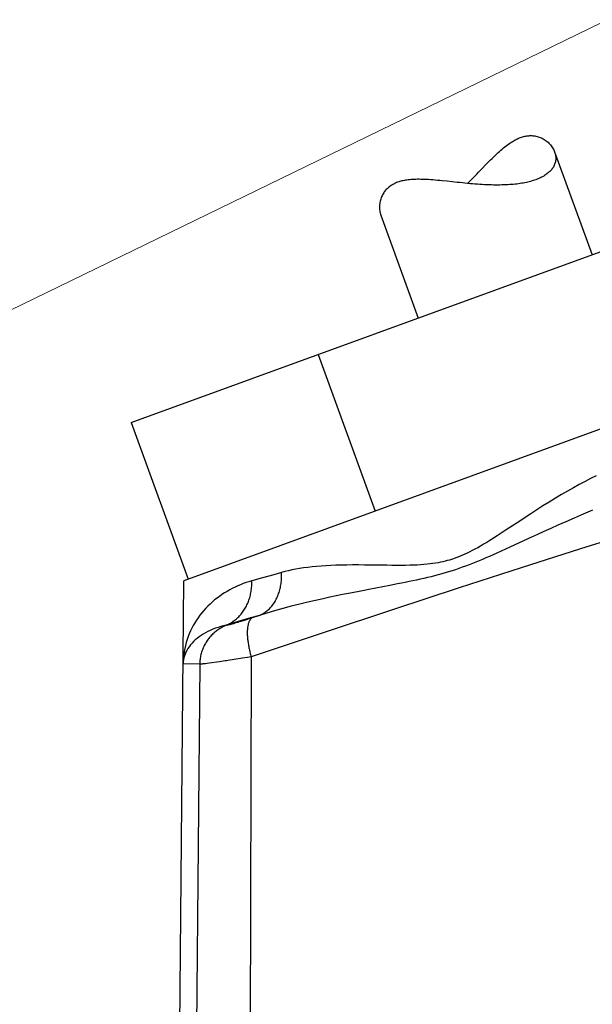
# Model space of a CAD drawing. Header units: millimetres. Extents: x 2060 to 2634, y 1467 to 1764.
# Tile 35 of 64: x 2535.22 to 2536.58, y 1576.5 to 1578.84. Entities that reach past the tile are written whole.
import ezdxf

# ---------------------------------------------------------------- set-up
doc = ezdxf.new("R2010")
doc.units = ezdxf.units.MM

msp = doc.modelspace()

# ---------------------------------------------------------------- linework, layer by layer
at = {"lineweight": 0}
msp.add_line((2523.3518, 1572.3906), (2539.1471, 1580.0723), dxfattribs=at)
at = {"linetype": 'Continuous'}
for p, q in [((2536.4232, 1578.5657), (2536.4256, 1578.5662)), ((2536.4256, 1578.5662), (2536.428, 1578.5667)), ((2536.428, 1578.5667), (2536.4304, 1578.567)), ((2536.4304, 1578.567), (2536.4329, 1578.5672)), ((2536.4329, 1578.5672), (2536.4353, 1578.5673)), ((2536.4353, 1578.5673), (2536.4377, 1578.5674)), ((2536.4377, 1578.5674), (2536.4402, 1578.5673)), ((2536.4402, 1578.5673), (2536.4426, 1578.5672)), ((2536.4426, 1578.5672), (2536.4451, 1578.5669)), ((2536.4451, 1578.5669), (2536.4476, 1578.5666)), ((2536.4476, 1578.5666), (2536.45, 1578.5661)), ((2536.45, 1578.5661), (2536.4525, 1578.5655)), ((2536.376, 1578.5406), (2536.379, 1578.543)), ((2536.379, 1578.543), (2536.3819, 1578.5452)), ((2536.3819, 1578.5452), (2536.3848, 1578.5472)), ((2536.3848, 1578.5472), (2536.3876, 1578.5492)), ((2536.3876, 1578.5492), (2536.3903, 1578.551)), ((2536.3903, 1578.551), (2536.393, 1578.5528)), ((2536.393, 1578.5528), (2536.3957, 1578.5544)), ((2536.3957, 1578.5544), (2536.3983, 1578.5559)), ((2536.3983, 1578.5559), (2536.4009, 1578.5573)), ((2536.4009, 1578.5573), (2536.4035, 1578.5586)), ((2536.4035, 1578.5586), (2536.406, 1578.5598)), ((2536.406, 1578.5598), (2536.4085, 1578.5609)), ((2536.4085, 1578.5609), (2536.411, 1578.562)), ((2536.411, 1578.562), (2536.4134, 1578.5629)), ((2536.4134, 1578.5629), (2536.4159, 1578.5637)), ((2536.4159, 1578.5637), (2536.4183, 1578.5645)), ((2536.4183, 1578.5645), (2536.4208, 1578.5652)), ((2536.4208, 1578.5652), (2536.4232, 1578.5657)), ((2536.4525, 1578.5655), (2536.455, 1578.5648)), ((2536.455, 1578.5648), (2536.4575, 1578.564)), ((2536.4575, 1578.564), (2536.46, 1578.5631)), ((2536.46, 1578.5631), (2536.4625, 1578.5621)), ((2536.4625, 1578.5621), (2536.4649, 1578.5609)), ((2536.4649, 1578.5609), (2536.4673, 1578.5596)), ((2536.4673, 1578.5596), (2536.4697, 1578.5582)), ((2536.4697, 1578.5582), (2536.4721, 1578.5567)), ((2536.4721, 1578.5567), (2536.4744, 1578.555)), ((2536.4744, 1578.555), (2536.4766, 1578.5533)), ((2536.4766, 1578.5533), (2536.4788, 1578.5514)), ((2536.4788, 1578.5514), (2536.4809, 1578.5494)), ((2536.4809, 1578.5494), (2536.4828, 1578.5474)), ((2536.4828, 1578.5474), (2536.4847, 1578.5452)), ((2536.4847, 1578.5452), (2536.4865, 1578.543)), ((2536.4865, 1578.543), (2536.4881, 1578.5408)), ((2535.4868, 1577.8851), (2537.2663, 1578.5328)), ((2536.3494, 1578.5168), (2536.353, 1578.5203)), ((2536.353, 1578.5203), (2536.3565, 1578.5237)), ((2536.3565, 1578.5237), (2536.36, 1578.5269)), ((2536.36, 1578.5269), (2536.3633, 1578.5299)), ((2536.3633, 1578.5299), (2536.3666, 1578.5328)), ((2536.3666, 1578.5328), (2536.3698, 1578.5355)), ((2536.3698, 1578.5355), (2536.373, 1578.5381)), ((2536.373, 1578.5381), (2536.376, 1578.5406)), ((2536.4881, 1578.5408), (2536.4896, 1578.5385)), ((2536.4896, 1578.5385), (2536.491, 1578.5361)), ((2536.491, 1578.5361), (2536.4922, 1578.5337)), ((2536.4922, 1578.5337), (2536.4933, 1578.5313)), ((2536.4933, 1578.5313), (2536.4943, 1578.5289)), ((2536.4943, 1578.5289), (2536.5833, 1578.2842)), ((2536.4943, 1578.5289), (2536.4951, 1578.5265)), ((2536.4951, 1578.5265), (2536.4958, 1578.524)), ((2536.4958, 1578.524), (2536.4963, 1578.5216)), ((2536.4963, 1578.5216), (2536.4967, 1578.5192)), ((2536.4967, 1578.5192), (2536.4969, 1578.5168)), ((2536.3218, 1578.489), (2536.33, 1578.4975)), ((2536.33, 1578.4975), (2536.334, 1578.5016)), ((2536.334, 1578.5016), (2536.338, 1578.5056)), ((2536.338, 1578.5056), (2536.3419, 1578.5095)), ((2536.3419, 1578.5095), (2536.3457, 1578.5132)), ((2536.3457, 1578.5132), (2536.3494, 1578.5168)), ((2536.4934, 1578.4968), (2536.4924, 1578.4947)), ((2536.4943, 1578.4988), (2536.4934, 1578.4968)), ((2536.495, 1578.5009), (2536.4943, 1578.4988)), ((2536.4957, 1578.5031), (2536.495, 1578.5009)), ((2536.4962, 1578.5053), (2536.4957, 1578.5031)), ((2536.4966, 1578.5075), (2536.4962, 1578.5053)), ((2536.4969, 1578.5098), (2536.4966, 1578.5075)), ((2536.4969, 1578.5168), (2536.497, 1578.5145)), ((2536.497, 1578.5121), (2536.4969, 1578.5098)), ((2536.497, 1578.5145), (2536.497, 1578.5121)), ((2536.3007, 1578.4671), (2536.3092, 1578.4759)), ((2536.3092, 1578.4759), (2536.3134, 1578.4803)), ((2536.3134, 1578.4803), (2536.3218, 1578.489)), ((2536.4706, 1578.4724), (2536.4683, 1578.471)), ((2536.4728, 1578.4738), (2536.4706, 1578.4724)), ((2536.4749, 1578.4753), (2536.4728, 1578.4738)), ((2536.477, 1578.4769), (2536.4749, 1578.4753)), ((2536.479, 1578.4785), (2536.477, 1578.4769)), ((2536.4808, 1578.4801), (2536.479, 1578.4785)), ((2536.4826, 1578.4817), (2536.4808, 1578.4801)), ((2536.4843, 1578.4835), (2536.4826, 1578.4817)), ((2536.4859, 1578.4852), (2536.4843, 1578.4835)), ((2536.4874, 1578.487), (2536.4859, 1578.4852)), ((2536.4888, 1578.4889), (2536.4874, 1578.487)), ((2536.4901, 1578.4908), (2536.4888, 1578.4889)), ((2536.4913, 1578.4927), (2536.4901, 1578.4908)), ((2536.4924, 1578.4947), (2536.4913, 1578.4927)), ((2536.1073, 1578.4499), (2536.1052, 1578.4486)), ((2536.1094, 1578.4512), (2536.1073, 1578.4499)), ((2536.1116, 1578.4523), (2536.1094, 1578.4512)), ((2536.1138, 1578.4534), (2536.1116, 1578.4523)), ((2536.1161, 1578.4545), (2536.1138, 1578.4534)), ((2536.1184, 1578.4555), (2536.1161, 1578.4545)), ((2536.1209, 1578.4564), (2536.1184, 1578.4555)), ((2536.1234, 1578.4573), (2536.1209, 1578.4564)), ((2536.1259, 1578.4581), (2536.1234, 1578.4573)), ((2536.1286, 1578.4588), (2536.1259, 1578.4581)), ((2536.1313, 1578.4595), (2536.1286, 1578.4588)), ((2536.1341, 1578.4602), (2536.1313, 1578.4595)), ((2536.137, 1578.4608), (2536.1341, 1578.4602)), ((2536.1399, 1578.4613), (2536.137, 1578.4608)), ((2536.143, 1578.4618), (2536.1399, 1578.4613)), ((2536.1462, 1578.4622), (2536.143, 1578.4618)), ((2536.1495, 1578.4625), (2536.1462, 1578.4622)), ((2536.1529, 1578.4628), (2536.1495, 1578.4625)), ((2536.1564, 1578.4631), (2536.1529, 1578.4628)), ((2536.1601, 1578.4633), (2536.1564, 1578.4631)), ((2536.1639, 1578.4634), (2536.1601, 1578.4633)), ((2536.1678, 1578.4635), (2536.1639, 1578.4634)), ((2536.1719, 1578.4635), (2536.1678, 1578.4635)), ((2536.1761, 1578.4634), (2536.1719, 1578.4635)), ((2536.1804, 1578.4633), (2536.1761, 1578.4634)), ((2536.185, 1578.4632), (2536.1804, 1578.4633)), ((2536.1897, 1578.4629), (2536.185, 1578.4632)), ((2536.1945, 1578.4627), (2536.1897, 1578.4629)), ((2536.1995, 1578.4623), (2536.1945, 1578.4627)), ((2536.2047, 1578.4619), (2536.1995, 1578.4623)), ((2536.21, 1578.4615), (2536.2047, 1578.4619)), ((2536.2155, 1578.461), (2536.21, 1578.4615)), ((2536.2211, 1578.4605), (2536.2155, 1578.461)), ((2536.2268, 1578.4599), (2536.2211, 1578.4605)), ((2536.2385, 1578.4587), (2536.2268, 1578.4599)), ((2536.2627, 1578.4561), (2536.2385, 1578.4587)), ((2536.2688, 1578.4555), (2536.2627, 1578.4561)), ((2536.2749, 1578.4549), (2536.2688, 1578.4555)), ((2536.281, 1578.4543), (2536.2749, 1578.4549)), ((2536.2871, 1578.4537), (2536.281, 1578.4543)), ((2536.2931, 1578.4531), (2536.2871, 1578.4537)), ((2536.2875, 1578.4536), (2536.2921, 1578.4583)), ((2536.2921, 1578.4583), (2536.2964, 1578.4627)), ((2536.299, 1578.4526), (2536.2931, 1578.4531)), ((2536.2964, 1578.4627), (2536.3007, 1578.4671)), ((2536.3049, 1578.4522), (2536.299, 1578.4526)), ((2536.3107, 1578.4517), (2536.3049, 1578.4522)), ((2536.3164, 1578.4513), (2536.3107, 1578.4517)), ((2536.3221, 1578.451), (2536.3164, 1578.4513)), ((2536.3277, 1578.4507), (2536.3221, 1578.451)), ((2536.3332, 1578.4504), (2536.3277, 1578.4507)), ((2536.3386, 1578.4502), (2536.3332, 1578.4504)), ((2536.3439, 1578.45), (2536.3386, 1578.4502)), ((2536.3491, 1578.4499), (2536.3439, 1578.45)), ((2536.3543, 1578.4499), (2536.3491, 1578.4499)), ((2536.3593, 1578.4498), (2536.3543, 1578.4499)), ((2536.3642, 1578.4499), (2536.3593, 1578.4498)), ((2536.3691, 1578.45), (2536.3642, 1578.4499)), ((2536.3738, 1578.4501), (2536.3691, 1578.45)), ((2536.3785, 1578.4503), (2536.3738, 1578.4501)), ((2536.383, 1578.4505), (2536.3785, 1578.4503)), ((2536.3875, 1578.4508), (2536.383, 1578.4505)), ((2536.3919, 1578.4511), (2536.3875, 1578.4508)), ((2536.3961, 1578.4515), (2536.3919, 1578.4511)), ((2536.4003, 1578.4519), (2536.3961, 1578.4515)), ((2536.4044, 1578.4523), (2536.4003, 1578.4519)), ((2536.4084, 1578.4529), (2536.4044, 1578.4523)), ((2536.4124, 1578.4534), (2536.4084, 1578.4529)), ((2536.4162, 1578.454), (2536.4124, 1578.4534)), ((2536.4199, 1578.4546), (2536.4162, 1578.454)), ((2536.4236, 1578.4553), (2536.4199, 1578.4546)), ((2536.4271, 1578.4561), (2536.4236, 1578.4553)), ((2536.4306, 1578.4569), (2536.4271, 1578.4561)), ((2536.434, 1578.4577), (2536.4306, 1578.4569)), ((2536.4373, 1578.4585), (2536.434, 1578.4577)), ((2536.4406, 1578.4595), (2536.4373, 1578.4585)), ((2536.4437, 1578.4604), (2536.4406, 1578.4595)), ((2536.4468, 1578.4614), (2536.4437, 1578.4604)), ((2536.4499, 1578.4625), (2536.4468, 1578.4614)), ((2536.4526, 1578.4635), (2536.4499, 1578.4625)), ((2536.4555, 1578.4647), (2536.4526, 1578.4635)), ((2536.4582, 1578.4659), (2536.4555, 1578.4647)), ((2536.4608, 1578.4671), (2536.4582, 1578.4659)), ((2536.4634, 1578.4683), (2536.4608, 1578.4671)), ((2536.4659, 1578.4697), (2536.4634, 1578.4683)), ((2536.4683, 1578.471), (2536.4659, 1578.4697)), ((2536.0851, 1578.4266), (2536.0839, 1578.4243)), ((2536.0864, 1578.4289), (2536.0851, 1578.4266)), ((2536.0878, 1578.4312), (2536.0864, 1578.4289)), ((2536.0892, 1578.4333), (2536.0878, 1578.4312)), ((2536.0908, 1578.4353), (2536.0892, 1578.4333)), ((2536.0924, 1578.4373), (2536.0908, 1578.4353)), ((2536.094, 1578.4391), (2536.0924, 1578.4373)), ((2536.0957, 1578.4409), (2536.094, 1578.4391)), ((2536.0975, 1578.4426), (2536.0957, 1578.4409)), ((2536.0994, 1578.4442), (2536.0975, 1578.4426)), ((2536.1013, 1578.4458), (2536.0994, 1578.4442)), ((2536.1032, 1578.4472), (2536.1013, 1578.4458)), ((2536.1052, 1578.4486), (2536.1032, 1578.4472)), ((2536.0779, 1578.4028), (2536.0777, 1578.3999)), ((2536.0782, 1578.4056), (2536.0779, 1578.4028)), ((2536.0787, 1578.4084), (2536.0782, 1578.4056)), ((2536.0792, 1578.4112), (2536.0787, 1578.4084)), ((2536.0799, 1578.4139), (2536.0792, 1578.4112)), ((2536.0808, 1578.4166), (2536.0799, 1578.4139)), ((2536.0817, 1578.4192), (2536.0808, 1578.4166)), ((2536.0827, 1578.4218), (2536.0817, 1578.4192)), ((2536.0839, 1578.4243), (2536.0827, 1578.4218)), ((2536.0777, 1578.3999), (2536.0776, 1578.3971)), ((2536.0776, 1578.3971), (2536.0777, 1578.3943)), ((2536.0777, 1578.3943), (2536.0779, 1578.3915)), ((2536.0779, 1578.3915), (2536.0782, 1578.3887)), ((2536.0782, 1578.3887), (2536.0787, 1578.386)), ((2536.0787, 1578.386), (2536.0793, 1578.3834)), ((2536.0793, 1578.3834), (2536.08, 1578.3809)), ((2536.08, 1578.3809), (2536.0808, 1578.3784)), ((2536.0808, 1578.3784), (2536.1699, 1578.1337)), ((2537.4144, 1578.165), (2535.6124, 1577.5091)), ((2535.9317, 1578.047), (2536.0672, 1577.6747)), ((2535.4868, 1577.8851), (2535.6224, 1577.5128)), ((2536.58, 1577.7519), (2536.5666, 1577.745)), ((2536.5933, 1577.7586), (2536.58, 1577.7519)), ((2536.5392, 1577.7301), (2536.5252, 1577.7222)), ((2536.553, 1577.7377), (2536.5392, 1577.7301)), ((2536.5666, 1577.745), (2536.553, 1577.7377)), ((2536.4963, 1577.7051), (2536.4814, 1577.696)), ((2536.5109, 1577.7138), (2536.4963, 1577.7051)), ((2536.5252, 1577.7222), (2536.5109, 1577.7138)), ((2536.452, 1577.6775), (2536.4378, 1577.6683)), ((2536.4666, 1577.6867), (2536.452, 1577.6775)), ((2536.4814, 1577.696), (2536.4666, 1577.6867)), ((2536.5847, 1577.6767), (2536.5621, 1577.6672)), ((2536.4243, 1577.6595), (2536.4113, 1577.651)), ((2536.4378, 1577.6683), (2536.4243, 1577.6595)), ((2536.5407, 1577.658), (2536.5208, 1577.6493)), ((2536.5621, 1577.6672), (2536.5407, 1577.658)), ((2536.3878, 1577.6354), (2536.3771, 1577.6284)), ((2536.4113, 1577.651), (2536.3878, 1577.6354)), ((2536.485, 1577.6333), (2536.4688, 1577.6259)), ((2536.5023, 1577.641), (2536.485, 1577.6333)), ((2536.5208, 1577.6493), (2536.5023, 1577.641)), ((2536.349, 1577.6102), (2536.3406, 1577.605)), ((2536.3578, 1577.6158), (2536.349, 1577.6102)), ((2536.3671, 1577.6219), (2536.3578, 1577.6158)), ((2536.3771, 1577.6284), (2536.3671, 1577.6219)), ((2536.439, 1577.6122), (2536.3999, 1577.5942)), ((2536.4535, 1577.6189), (2536.439, 1577.6122)), ((2536.4688, 1577.6259), (2536.4535, 1577.6189)), ((2536.6911, 1577.6272), (2536.5562, 1577.5849)), ((2536.3049, 1577.584), (2536.2986, 1577.5806)), ((2536.3114, 1577.5875), (2536.3049, 1577.584)), ((2536.3182, 1577.5914), (2536.3114, 1577.5875)), ((2536.3253, 1577.5956), (2536.3182, 1577.5914)), ((2536.3328, 1577.6001), (2536.3253, 1577.5956)), ((2536.3406, 1577.605), (2536.3328, 1577.6001)), ((2536.3772, 1577.5838), (2536.3668, 1577.5791)), ((2536.3882, 1577.5888), (2536.3772, 1577.5838)), ((2536.3999, 1577.5942), (2536.3882, 1577.5888)), ((2536.5562, 1577.5849), (2536.4149, 1577.5399)), ((2536.2491, 1577.5597), (2536.2441, 1577.5582)), ((2536.2542, 1577.5614), (2536.2491, 1577.5597)), ((2536.2593, 1577.5632), (2536.2542, 1577.5614)), ((2536.2645, 1577.5652), (2536.2593, 1577.5632)), ((2536.2698, 1577.5673), (2536.2645, 1577.5652)), ((2536.2753, 1577.5696), (2536.2698, 1577.5673)), ((2536.2809, 1577.572), (2536.2753, 1577.5696)), ((2536.2866, 1577.5747), (2536.2809, 1577.572)), ((2536.2925, 1577.5776), (2536.2866, 1577.5747)), ((2536.2986, 1577.5806), (2536.2925, 1577.5776)), ((2536.3226, 1577.5597), (2536.3146, 1577.5563)), ((2536.3307, 1577.5631), (2536.3226, 1577.5597)), ((2536.3391, 1577.5667), (2536.3307, 1577.5631)), ((2536.3478, 1577.5706), (2536.3391, 1577.5667)), ((2536.357, 1577.5747), (2536.3478, 1577.5706)), ((2536.3668, 1577.5791), (2536.357, 1577.5747)), ((2535.8784, 1577.5364), (2535.8696, 1577.5347)), ((2535.8876, 1577.538), (2535.8784, 1577.5364)), ((2535.8972, 1577.5395), (2535.8876, 1577.538)), ((2535.9071, 1577.5408), (2535.8972, 1577.5395)), ((2535.9173, 1577.542), (2535.9071, 1577.5408)), ((2535.928, 1577.5431), (2535.9173, 1577.542)), ((2535.939, 1577.544), (2535.928, 1577.5431)), ((2535.9503, 1577.5447), (2535.939, 1577.544)), ((2535.9621, 1577.5454), (2535.9503, 1577.5447)), ((2535.9743, 1577.5458), (2535.9621, 1577.5454)), ((2535.987, 1577.5462), (2535.9743, 1577.5458)), ((2536.0002, 1577.5464), (2535.987, 1577.5462)), ((2536.0139, 1577.5465), (2536.0002, 1577.5464)), ((2536.0279, 1577.5465), (2536.0139, 1577.5465)), ((2536.042, 1577.5464), (2536.0279, 1577.5465)), ((2536.0559, 1577.5463), (2536.042, 1577.5464)), ((2536.0952, 1577.5457), (2536.0559, 1577.5463)), ((2536.1073, 1577.5456), (2536.0952, 1577.5457)), ((2536.1188, 1577.5455), (2536.1073, 1577.5456)), ((2536.1297, 1577.5455), (2536.1188, 1577.5455)), ((2536.1399, 1577.5456), (2536.1297, 1577.5455)), ((2536.1496, 1577.5457), (2536.1399, 1577.5456)), ((2536.1588, 1577.546), (2536.1496, 1577.5457)), ((2536.1674, 1577.5464), (2536.1588, 1577.546)), ((2536.1756, 1577.5469), (2536.1674, 1577.5464)), ((2536.1835, 1577.5475), (2536.1756, 1577.5469)), ((2536.1909, 1577.5482), (2536.1835, 1577.5475)), ((2536.1981, 1577.549), (2536.1909, 1577.5482)), ((2536.2049, 1577.5499), (2536.1981, 1577.549)), ((2536.2113, 1577.5509), (2536.2049, 1577.5499)), ((2536.2173, 1577.5519), (2536.2113, 1577.5509)), ((2536.2231, 1577.553), (2536.2173, 1577.5519)), ((2536.2286, 1577.5542), (2536.2231, 1577.553)), ((2536.2339, 1577.5554), (2536.2286, 1577.5542)), ((2536.239, 1577.5568), (2536.2339, 1577.5554)), ((2536.2441, 1577.5582), (2536.239, 1577.5568)), ((2536.2665, 1577.538), (2536.2585, 1577.5353)), ((2536.2746, 1577.5409), (2536.2665, 1577.538)), ((2536.4149, 1577.5399), (2536.2669, 1577.492)), ((2536.2827, 1577.5438), (2536.2746, 1577.5409)), ((2536.2907, 1577.5468), (2536.2827, 1577.5438)), ((2536.2987, 1577.5499), (2536.2907, 1577.5468)), ((2536.3067, 1577.5531), (2536.2987, 1577.5499)), ((2536.3146, 1577.5563), (2536.3067, 1577.5531)), ((2535.7993, 1577.5157), (2535.7741, 1577.5087)), ((2535.8261, 1577.5233), (2535.7993, 1577.5157)), ((2535.8448, 1577.5286), (2535.8261, 1577.5233)), ((2535.8447, 1577.5122), (2535.8448, 1577.5155)), ((2535.8528, 1577.5307), (2535.8448, 1577.5286)), ((2535.8449, 1577.5253), (2535.8448, 1577.5286)), ((2535.8448, 1577.5155), (2535.8449, 1577.5187)), ((2535.845, 1577.522), (2535.8449, 1577.5253)), ((2535.8449, 1577.5187), (2535.845, 1577.522)), ((2535.861, 1577.5328), (2535.8528, 1577.5307)), ((2535.8696, 1577.5347), (2535.861, 1577.5328)), ((2536.1744, 1577.5125), (2536.1657, 1577.5105)), ((2536.183, 1577.5144), (2536.1744, 1577.5125)), ((2536.1917, 1577.5165), (2536.183, 1577.5144)), ((2536.2004, 1577.5186), (2536.1917, 1577.5165)), ((2536.209, 1577.5207), (2536.2004, 1577.5186)), ((2536.2175, 1577.523), (2536.209, 1577.5207)), ((2536.2258, 1577.5253), (2536.2175, 1577.523)), ((2536.2341, 1577.5276), (2536.2258, 1577.5253)), ((2536.2423, 1577.5301), (2536.2341, 1577.5276)), ((2536.2504, 1577.5326), (2536.2423, 1577.5301)), ((2536.2585, 1577.5353), (2536.2504, 1577.5326)), ((2535.5818, 1573.9971), (2535.6124, 1577.5091)), ((2535.7277, 1577.4906), (2535.7214, 1577.4873)), ((2535.7341, 1577.4938), (2535.7277, 1577.4906)), ((2535.7406, 1577.4967), (2535.7341, 1577.4938)), ((2535.7472, 1577.4995), (2535.7406, 1577.4967)), ((2535.7538, 1577.5021), (2535.7472, 1577.4995)), ((2535.7605, 1577.5045), (2535.7538, 1577.5021)), ((2535.7673, 1577.5067), (2535.7605, 1577.5045)), ((2535.7741, 1577.5087), (2535.7673, 1577.5067)), ((2535.7729, 1577.4865), (2535.7733, 1577.4896)), ((2535.7733, 1577.4896), (2535.7736, 1577.4928)), ((2535.7736, 1577.4928), (2535.7738, 1577.4959)), ((2535.7738, 1577.4959), (2535.774, 1577.4991)), ((2535.774, 1577.4991), (2535.7741, 1577.5023)), ((2535.7741, 1577.5055), (2535.7741, 1577.5087)), ((2535.7741, 1577.5023), (2535.7741, 1577.5055)), ((2535.8406, 1577.4873), (2535.8414, 1577.4903)), ((2535.8414, 1577.4903), (2535.8421, 1577.4933)), ((2535.8421, 1577.4933), (2535.8427, 1577.4964)), ((2535.8427, 1577.4964), (2535.8432, 1577.4995)), ((2535.8432, 1577.4995), (2535.8437, 1577.5026)), ((2535.8437, 1577.5026), (2535.8441, 1577.5058)), ((2535.8441, 1577.5058), (2535.8444, 1577.509)), ((2535.8444, 1577.509), (2535.8447, 1577.5122)), ((2536.1022, 1577.4977), (2536.0528, 1577.4883)), ((2536.1207, 1577.5013), (2536.1022, 1577.4977)), ((2536.2669, 1577.492), (2536.111, 1577.4409)), ((2536.1299, 1577.5031), (2536.1207, 1577.5013)), ((2536.1391, 1577.505), (2536.1299, 1577.5031)), ((2536.1481, 1577.5068), (2536.1391, 1577.505)), ((2536.1569, 1577.5087), (2536.1481, 1577.5068)), ((2536.1657, 1577.5105), (2536.1569, 1577.5087)), ((2535.6914, 1577.4676), (2535.6857, 1577.4632)), ((2535.6971, 1577.4719), (2535.6914, 1577.4676)), ((2535.703, 1577.4761), (2535.6971, 1577.4719)), ((2535.709, 1577.48), (2535.703, 1577.4761)), ((2535.7152, 1577.4837), (2535.709, 1577.48)), ((2535.7214, 1577.4873), (2535.7152, 1577.4837)), ((2535.7681, 1577.4655), (2535.769, 1577.4684)), ((2535.769, 1577.4684), (2535.7698, 1577.4713)), ((2535.7698, 1577.4713), (2535.7706, 1577.4743)), ((2535.7706, 1577.4743), (2535.7712, 1577.4773)), ((2535.7712, 1577.4773), (2535.7719, 1577.4804)), ((2535.7719, 1577.4804), (2535.7724, 1577.4834)), ((2535.7724, 1577.4834), (2535.7729, 1577.4865)), ((2535.8321, 1577.465), (2535.8334, 1577.4676)), ((2535.8334, 1577.4676), (2535.8346, 1577.4703)), ((2535.8346, 1577.4703), (2535.8358, 1577.473)), ((2535.8358, 1577.473), (2535.8369, 1577.4757)), ((2535.8369, 1577.4757), (2535.8379, 1577.4786)), ((2535.8379, 1577.4786), (2535.8389, 1577.4814)), ((2535.8389, 1577.4814), (2535.8398, 1577.4843)), ((2535.8398, 1577.4843), (2535.8406, 1577.4873)), ((2535.9434, 1577.4661), (2535.9259, 1577.4623)), ((2535.9597, 1577.4697), (2535.9434, 1577.4661)), ((2535.9751, 1577.4729), (2535.9597, 1577.4697)), ((2535.9898, 1577.4759), (2535.9751, 1577.4729)), ((2536.0038, 1577.4787), (2535.9898, 1577.4759)), ((2536.0171, 1577.4814), (2536.0038, 1577.4787)), ((2536.0297, 1577.4838), (2536.0171, 1577.4814)), ((2536.0415, 1577.4861), (2536.0297, 1577.4838)), ((2536.0528, 1577.4883), (2536.0415, 1577.4861)), ((2535.6647, 1577.4434), (2535.6598, 1577.4381)), ((2535.6697, 1577.4486), (2535.6647, 1577.4434)), ((2535.6749, 1577.4536), (2535.6697, 1577.4486)), ((2535.6802, 1577.4585), (2535.6749, 1577.4536)), ((2535.6857, 1577.4632), (2535.6802, 1577.4585)), ((2535.757, 1577.4412), (2535.7585, 1577.4437)), ((2535.7585, 1577.4437), (2535.7599, 1577.4462)), ((2535.7599, 1577.4462), (2535.7613, 1577.4488)), ((2535.7613, 1577.4488), (2535.7626, 1577.4515)), ((2535.7626, 1577.4515), (2535.7638, 1577.4542)), ((2535.7638, 1577.4542), (2535.765, 1577.457)), ((2535.765, 1577.457), (2535.7661, 1577.4597)), ((2535.7661, 1577.4597), (2535.7671, 1577.4626)), ((2535.7671, 1577.4626), (2535.7681, 1577.4655)), ((2535.8138, 1577.4406), (2535.8158, 1577.4425)), ((2535.8158, 1577.4425), (2535.8176, 1577.4444)), ((2535.8176, 1577.4444), (2535.8195, 1577.4464)), ((2535.8195, 1577.4464), (2535.8213, 1577.4485)), ((2535.8213, 1577.4485), (2535.823, 1577.4507)), ((2535.823, 1577.4507), (2535.8246, 1577.4529)), ((2535.8246, 1577.4529), (2535.8262, 1577.4552)), ((2535.8262, 1577.4552), (2535.8278, 1577.4575)), ((2535.8278, 1577.4575), (2535.8293, 1577.46)), ((2535.8477, 1577.443), (2535.828, 1577.4375)), ((2535.8293, 1577.46), (2535.8307, 1577.4624)), ((2535.8307, 1577.4624), (2535.8321, 1577.465)), ((2535.8678, 1577.4483), (2535.8477, 1577.443)), ((2535.8879, 1577.4533), (2535.8678, 1577.4483)), ((2535.9074, 1577.458), (2535.8879, 1577.4533)), ((2535.9259, 1577.4623), (2535.9074, 1577.458)), ((2535.6464, 1577.421), (2535.6424, 1577.415)), ((2535.6507, 1577.4268), (2535.6464, 1577.421)), ((2535.6552, 1577.4325), (2535.6507, 1577.4268)), ((2535.6598, 1577.4381), (2535.6552, 1577.4325)), ((2535.7367, 1577.4176), (2535.7388, 1577.4194)), ((2535.7388, 1577.4194), (2535.7409, 1577.4213)), ((2535.7409, 1577.4213), (2535.7429, 1577.4233)), ((2535.7712, 1577.4205), (2535.7414, 1577.4118)), ((2535.7429, 1577.4233), (2535.7448, 1577.4253)), ((2535.7448, 1577.4253), (2535.7467, 1577.4274)), ((2535.7467, 1577.4274), (2535.7486, 1577.4295)), ((2535.7486, 1577.4295), (2535.7504, 1577.4317)), ((2535.7504, 1577.4317), (2535.7521, 1577.434)), ((2535.7521, 1577.434), (2535.7538, 1577.4363)), ((2535.7538, 1577.4363), (2535.7554, 1577.4387)), ((2535.7554, 1577.4387), (2535.757, 1577.4412)), ((2535.7751, 1577.4209), (2535.7668, 1577.4181)), ((2535.792, 1577.4266), (2535.7712, 1577.4205)), ((2535.7726, 1577.4191), (2535.7718, 1577.4183)), ((2535.7734, 1577.4198), (2535.7726, 1577.4191)), ((2535.7742, 1577.4204), (2535.7734, 1577.4198)), ((2535.7751, 1577.4209), (2535.7742, 1577.4204)), ((2535.792, 1577.4266), (2535.7751, 1577.4209)), ((2535.8096, 1577.432), (2535.792, 1577.4266)), ((2535.792, 1577.4266), (2535.7944, 1577.4276)), ((2535.7944, 1577.4276), (2535.7967, 1577.4287)), ((2535.7967, 1577.4287), (2535.799, 1577.4299)), ((2535.799, 1577.4299), (2535.8012, 1577.4312)), ((2535.8012, 1577.4312), (2535.8034, 1577.4326)), ((2535.8034, 1577.4326), (2535.8056, 1577.434)), ((2535.8056, 1577.434), (2535.8077, 1577.4355)), ((2535.8077, 1577.4355), (2535.8098, 1577.4372)), ((2535.828, 1577.4375), (2535.8096, 1577.432)), ((2535.8098, 1577.4372), (2535.8118, 1577.4389)), ((2535.8118, 1577.4389), (2535.8138, 1577.4406)), ((2536.111, 1577.4409), (2535.9462, 1577.3861)), ((2535.6315, 1577.3962), (2535.6283, 1577.3897)), ((2535.6349, 1577.4026), (2535.6315, 1577.3962)), ((2535.6385, 1577.4089), (2535.6349, 1577.4026)), ((2535.6424, 1577.415), (2535.6385, 1577.4089)), ((2535.6874, 1577.396), (2535.6813, 1577.3936)), ((2535.6937, 1577.3982), (2535.6874, 1577.396)), ((2535.7001, 1577.4002), (2535.6937, 1577.3982)), ((2535.7, 1577.3964), (2535.6975, 1577.3949)), ((2535.7025, 1577.3978), (2535.7, 1577.3964)), ((2535.7067, 1577.4021), (2535.7001, 1577.4002)), ((2535.705, 1577.3991), (2535.7025, 1577.3978)), ((2535.7076, 1577.4003), (2535.705, 1577.3991)), ((2535.7134, 1577.4037), (2535.7067, 1577.4021)), ((2535.7102, 1577.4015), (2535.7076, 1577.4003)), ((2535.7129, 1577.4026), (2535.7102, 1577.4015)), ((2535.7155, 1577.4037), (2535.7129, 1577.4026)), ((2535.7414, 1577.4118), (2535.7134, 1577.4037)), ((2535.7134, 1577.4037), (2535.7159, 1577.4048)), ((2535.7155, 1577.4037), (2535.7134, 1577.4037)), ((2535.7159, 1577.4037), (2535.7155, 1577.4037)), ((2535.7159, 1577.4048), (2535.7183, 1577.4059)), ((2535.7164, 1577.4037), (2535.7159, 1577.4037)), ((2535.7169, 1577.4037), (2535.7164, 1577.4037)), ((2535.7175, 1577.4038), (2535.7169, 1577.4037)), ((2535.7182, 1577.4039), (2535.7175, 1577.4038)), ((2535.719, 1577.4041), (2535.7182, 1577.4039)), ((2535.7183, 1577.4059), (2535.7208, 1577.4071)), ((2535.7198, 1577.4042), (2535.719, 1577.4041)), ((2535.7208, 1577.4044), (2535.7198, 1577.4042)), ((2535.7208, 1577.4071), (2535.7232, 1577.4083)), ((2535.7218, 1577.4046), (2535.7208, 1577.4044)), ((2535.7228, 1577.4049), (2535.7218, 1577.4046)), ((2535.724, 1577.4052), (2535.7228, 1577.4049)), ((2535.7232, 1577.4083), (2535.7255, 1577.4097)), ((2535.7252, 1577.4055), (2535.724, 1577.4052)), ((2535.7265, 1577.4058), (2535.7252, 1577.4055)), ((2535.7255, 1577.4097), (2535.7278, 1577.4111)), ((2535.7278, 1577.4062), (2535.7265, 1577.4058)), ((2535.7278, 1577.4111), (2535.7301, 1577.4126)), ((2535.7292, 1577.4065), (2535.7278, 1577.4062)), ((2535.7307, 1577.4069), (2535.7292, 1577.4065)), ((2535.7301, 1577.4126), (2535.7324, 1577.4142)), ((2535.7337, 1577.4078), (2535.7307, 1577.4069)), ((2535.7324, 1577.4142), (2535.7346, 1577.4159)), ((2535.7369, 1577.4087), (2535.7337, 1577.4078)), ((2535.7346, 1577.4159), (2535.7367, 1577.4176)), ((2535.7405, 1577.4097), (2535.7369, 1577.4087)), ((2535.7442, 1577.4109), (2535.7405, 1577.4097)), ((2535.7479, 1577.412), (2535.7442, 1577.4109)), ((2535.7534, 1577.4137), (2535.7479, 1577.412)), ((2535.7589, 1577.4155), (2535.7534, 1577.4137)), ((2535.7608, 1577.4161), (2535.7589, 1577.4155)), ((2535.7668, 1577.4181), (2535.7608, 1577.4161)), ((2535.7638, 1577.3966), (2535.7636, 1577.3947)), ((2535.7641, 1577.3984), (2535.7638, 1577.3966)), ((2535.7643, 1577.4002), (2535.7641, 1577.3984)), ((2535.7646, 1577.402), (2535.7643, 1577.4002)), ((2535.765, 1577.4036), (2535.7646, 1577.402)), ((2535.7653, 1577.4052), (2535.765, 1577.4036)), ((2535.7657, 1577.4068), (2535.7653, 1577.4052)), ((2535.7662, 1577.4083), (2535.7657, 1577.4068)), ((2535.7667, 1577.4097), (2535.7662, 1577.4083)), ((2535.7672, 1577.411), (2535.7667, 1577.4097)), ((2535.7678, 1577.4123), (2535.7672, 1577.411)), ((2535.7683, 1577.4135), (2535.7678, 1577.4123)), ((2535.769, 1577.4146), (2535.7683, 1577.4135)), ((2535.7696, 1577.4156), (2535.769, 1577.4146)), ((2535.7703, 1577.4166), (2535.7696, 1577.4156)), ((2535.771, 1577.4175), (2535.7703, 1577.4166)), ((2535.7718, 1577.4183), (2535.771, 1577.4175)), ((2535.6227, 1577.3762), (2535.6203, 1577.3694)), ((2535.6254, 1577.383), (2535.6227, 1577.3762)), ((2535.6283, 1577.3897), (2535.6254, 1577.383)), ((2535.6487, 1577.3754), (2535.644, 1577.3718)), ((2535.6535, 1577.3788), (2535.6487, 1577.3754)), ((2535.6587, 1577.3821), (2535.6535, 1577.3788)), ((2535.664, 1577.3852), (2535.6587, 1577.3821)), ((2535.6696, 1577.3882), (2535.664, 1577.3852)), ((2535.6753, 1577.3909), (2535.6696, 1577.3882)), ((2535.6719, 1577.372), (2535.6701, 1577.3697)), ((2535.6737, 1577.3743), (2535.6719, 1577.372)), ((2535.6756, 1577.3764), (2535.6737, 1577.3743)), ((2535.6813, 1577.3936), (2535.6753, 1577.3909)), ((2535.6775, 1577.3786), (2535.6756, 1577.3764)), ((2535.6795, 1577.3806), (2535.6775, 1577.3786)), ((2535.6816, 1577.3826), (2535.6795, 1577.3806)), ((2535.6837, 1577.3846), (2535.6816, 1577.3826)), ((2535.6859, 1577.3865), (2535.6837, 1577.3846)), ((2535.6881, 1577.3883), (2535.6859, 1577.3865)), ((2535.6904, 1577.39), (2535.6881, 1577.3883)), ((2535.6927, 1577.3917), (2535.6904, 1577.39)), ((2535.6951, 1577.3933), (2535.6927, 1577.3917)), ((2535.6975, 1577.3949), (2535.6951, 1577.3933)), ((2535.7634, 1577.3907), (2535.7633, 1577.3886)), ((2535.7633, 1577.3886), (2535.7633, 1577.3865)), ((2535.7633, 1577.3865), (2535.7633, 1577.3843)), ((2535.7633, 1577.3843), (2535.7633, 1577.382)), ((2535.7633, 1577.382), (2535.7634, 1577.3798)), ((2535.7635, 1577.3927), (2535.7634, 1577.3907)), ((2535.7634, 1577.3798), (2535.7635, 1577.3775)), ((2535.7636, 1577.3947), (2535.7635, 1577.3927)), ((2535.7635, 1577.3775), (2535.7637, 1577.3751)), ((2535.7637, 1577.3751), (2535.7638, 1577.3727)), ((2535.7638, 1577.3727), (2535.7641, 1577.3703)), ((2535.9462, 1577.3861), (2535.7726, 1577.3278)), ((2535.6162, 1577.3554), (2535.6146, 1577.3482)), ((2535.6181, 1577.3624), (2535.6162, 1577.3554)), ((2535.6203, 1577.3694), (2535.6181, 1577.3624)), ((2535.625, 1577.3521), (2535.6221, 1577.3479)), ((2535.6282, 1577.3563), (2535.625, 1577.3521)), ((2535.6318, 1577.3603), (2535.6282, 1577.3563)), ((2535.6356, 1577.3643), (2535.6318, 1577.3603)), ((2535.6397, 1577.3681), (2535.6356, 1577.3643)), ((2535.644, 1577.3718), (2535.6397, 1577.3681)), ((2535.6586, 1577.3498), (2535.6574, 1577.3472)), ((2535.6597, 1577.3525), (2535.6586, 1577.3498)), ((2535.661, 1577.355), (2535.6597, 1577.3525)), ((2535.6624, 1577.3576), (2535.661, 1577.355)), ((2535.6638, 1577.3601), (2535.6624, 1577.3576)), ((2535.6652, 1577.3626), (2535.6638, 1577.3601)), ((2535.6668, 1577.365), (2535.6652, 1577.3626)), ((2535.6684, 1577.3674), (2535.6668, 1577.365)), ((2535.6701, 1577.3697), (2535.6684, 1577.3674)), ((2535.7641, 1577.3703), (2535.7643, 1577.3678)), ((2535.7643, 1577.3678), (2535.7647, 1577.3653)), ((2535.7647, 1577.3653), (2535.765, 1577.3627)), ((2535.765, 1577.3627), (2535.7654, 1577.3602)), ((2535.7654, 1577.3602), (2535.7658, 1577.3576)), ((2535.7658, 1577.3576), (2535.7662, 1577.3549)), ((2535.7662, 1577.3549), (2535.7667, 1577.3523)), ((2535.7667, 1577.3523), (2535.7673, 1577.3496)), ((2535.7673, 1577.3496), (2535.7678, 1577.3469)), ((2535.6114, 1577.3265), (2535.6109, 1577.3191)), ((2535.6122, 1577.3338), (2535.6114, 1577.3265)), ((2535.6124, 1577.3256), (2535.6115, 1577.321)), ((2535.6133, 1577.3411), (2535.6122, 1577.3338)), ((2535.6137, 1577.3301), (2535.6124, 1577.3256)), ((2535.6146, 1577.3482), (2535.6133, 1577.3411)), ((2535.6153, 1577.3347), (2535.6137, 1577.3301)), ((2535.6172, 1577.3391), (2535.6153, 1577.3347)), ((2535.6195, 1577.3435), (2535.6172, 1577.3391)), ((2535.6221, 1577.3479), (2535.6195, 1577.3435)), ((2535.6518, 1577.3278), (2535.6514, 1577.3249)), ((2535.6524, 1577.3306), (2535.6518, 1577.3278)), ((2535.653, 1577.3334), (2535.6524, 1577.3306)), ((2535.6538, 1577.3362), (2535.653, 1577.3334)), ((2535.6546, 1577.339), (2535.6538, 1577.3362)), ((2535.6555, 1577.3418), (2535.6546, 1577.339)), ((2535.6564, 1577.3445), (2535.6555, 1577.3418)), ((2535.6574, 1577.3472), (2535.6564, 1577.3445)), ((2535.7642, 1577.3265), (2535.7517, 1577.3246)), ((2535.7726, 1577.3278), (2535.762, 1573.9971)), ((2535.7727, 1577.3278), (2535.7642, 1577.3265)), ((2535.7678, 1577.3469), (2535.7684, 1577.3442)), ((2535.7684, 1577.3442), (2535.769, 1577.3415)), ((2535.769, 1577.3415), (2535.7697, 1577.3388)), ((2535.7697, 1577.3388), (2535.7704, 1577.336)), ((2535.7704, 1577.336), (2535.7711, 1577.3333)), ((2535.7711, 1577.3333), (2535.7719, 1577.3305)), ((2535.7719, 1577.3305), (2535.7727, 1577.3278)), ((2535.6109, 1577.3191), (2535.6107, 1577.3117)), ((2535.6109, 1577.3163), (2535.6107, 1577.3117)), ((2535.6502, 1577.3106), (2535.6107, 1577.3117)), ((2535.6115, 1577.321), (2535.6109, 1577.3163)), ((2535.6502, 1577.3106), (2535.6215, 1573.9971)), ((2535.6503, 1577.3134), (2535.6502, 1577.3106)), ((2535.6509, 1577.3106), (2535.6502, 1577.3106)), ((2535.6504, 1577.3163), (2535.6503, 1577.3134)), ((2535.6507, 1577.3192), (2535.6504, 1577.3163)), ((2535.651, 1577.3221), (2535.6507, 1577.3192)), ((2535.6517, 1577.3106), (2535.6509, 1577.3106)), ((2535.6514, 1577.3249), (2535.651, 1577.3221)), ((2535.6527, 1577.3106), (2535.6517, 1577.3106)), ((2535.6537, 1577.3107), (2535.6527, 1577.3106)), ((2535.6549, 1577.3108), (2535.6537, 1577.3107)), ((2535.6561, 1577.3109), (2535.6549, 1577.3108)), ((2535.6575, 1577.3111), (2535.6561, 1577.3109)), ((2535.659, 1577.3112), (2535.6575, 1577.3111)), ((2535.6606, 1577.3114), (2535.659, 1577.3112)), ((2535.6624, 1577.3116), (2535.6606, 1577.3114)), ((2535.6642, 1577.3118), (2535.6624, 1577.3116)), ((2535.6682, 1577.3123), (2535.6642, 1577.3118)), ((2535.6726, 1577.3129), (2535.6682, 1577.3123)), ((2535.6972, 1577.3164), (2535.6726, 1577.3129)), ((2535.7104, 1577.3184), (2535.6972, 1577.3164)), ((2535.7139, 1577.3189), (2535.7104, 1577.3184)), ((2535.7174, 1577.3194), (2535.7139, 1577.3189)), ((2535.7321, 1577.3217), (2535.7174, 1577.3194)), ((2535.7517, 1577.3246), (2535.7321, 1577.3217))]:
    msp.add_line(p, q, dxfattribs=at)

doc.saveas('drawing.dxf')
